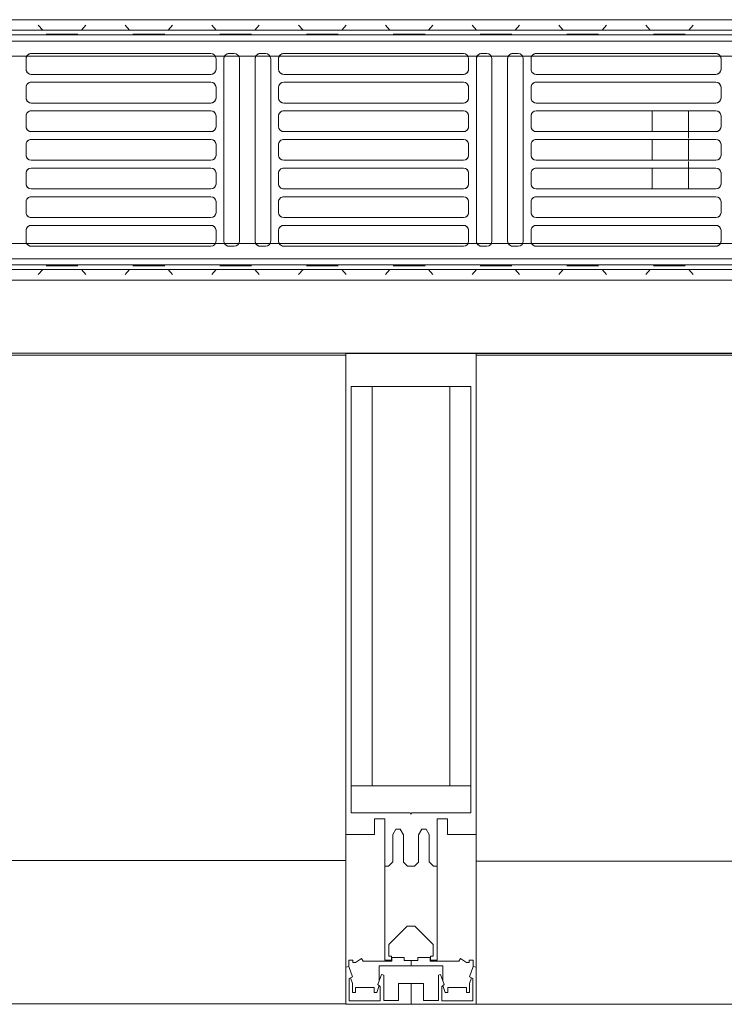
# Model space of a CAD drawing. Header units: millimetres. Extents: x -43279 to 212857, y -33734 to 71307.
# Tile 40 of 70: x -32007 to -31736, y 5937 to 6315. Entities that reach past the tile are written whole.
import ezdxf

# ---------------------------------------------------------------- set-up
doc = ezdxf.new("R2010")
doc.units = ezdxf.units.MM
for name, color, linetype, lineweight in [('M-EQPM', 7, 'Continuous', 18), ('Импосты витража', 7, 'Continuous', 5), ('Панели витража', 7, 'Continuous', 5), ('Перекрытия', 7, 'Continuous', 5), ('Стены', 7, 'Continuous', 5), ('Элементы узлов', 7, 'Continuous', 5)]:
    doc.layers.add(name, color=color, linetype=linetype, lineweight=lineweight)

# ---------------------------------------------------------------- blocks, each defined once
blk = doc.blocks.new('PR_Радиатор_PradoUniversal_PRADO - 22-300-V1652-50_ОВ_L01_Отметка 0_Отопление - зависимый 2')
at = {"layer": 'M-EQPM'}
for p, q in [((532.9, -8), (-532.9, -8)), ((536, -12), (-536, -12)), ((-440, -22), (-9, -22)), ((-34.5, -21), (34.5, -21)), ((-7, -22), (441, -22)), ((41.5, -21), (43.5, -21)), ((53.5, -21), (55.5, -21)), ((62.5, -21), (131.5, -21)), ((138.5, -21), (140.5, -21)), ((150.5, -21), (152.5, -21)), ((159.5, -21), (228.5, -21)), ((-36.5, -27), (-36.5, -23)), ((36.5, -23), (36.5, -27)), ((39.5, -93), (39.5, -23)), ((45.5, -23), (45.5, -93)), ((51.5, -93), (51.5, -23)), ((57.5, -23), (57.5, -93)), ((60.5, -27), (60.5, -23)), ((133.5, -23), (133.5, -27)), ((136.5, -93), (136.5, -23)), ((142.5, -23), (142.5, -93)), ((148.5, -93), (148.5, -23)), ((154.5, -23), (154.5, -93)), ((157.5, -27), (157.5, -23)), ((230.5, -23), (230.5, -27)), ((34.5, -29), (-34.5, -29)), ((131.5, -29), (62.5, -29)), ((228.5, -29), (159.5, -29)), ((-36.5, -38), (-36.5, -34)), ((-34.5, -32), (34.5, -32)), ((36.5, -34), (36.5, -38)), ((60.5, -38), (60.5, -34)), ((62.5, -32), (131.5, -32)), ((133.5, -34), (133.5, -38)), ((157.5, -38), (157.5, -34)), ((159.5, -32), (228.5, -32)), ((230.5, -34), (230.5, -38)), ((34.5, -40), (-34.5, -40)), ((131.5, -40), (62.5, -40)), ((228.5, -40), (159.5, -40)), ((-36.5, -49), (-36.5, -45)), ((-34.5, -43), (34.5, -43)), ((-24, -44.5), (-24, -43)), ((36.5, -45), (36.5, -49)), ((60.5, -49), (60.5, -45)), ((62.5, -43), (131.5, -43)), ((133.5, -45), (133.5, -49)), ((157.5, -49), (157.5, -45)), ((159.5, -43), (228.5, -43)), ((230.5, -45), (230.5, -49)), ((34.5, -51), (-34.5, -51)), ((131.5, -51), (62.5, -51)), ((228.5, -51), (159.5, -51)), ((-36.5, -60), (-36.5, -56)), ((-34.5, -54), (34.5, -54)), ((36.5, -56), (36.5, -60)), ((60.5, -60), (60.5, -56)), ((62.5, -54), (131.5, -54)), ((133.5, -56), (133.5, -60)), ((157.5, -60), (157.5, -56)), ((159.5, -54), (228.5, -54)), ((230.5, -56), (230.5, -60)), ((34.5, -62), (-34.5, -62)), ((131.5, -62), (62.5, -62)), ((228.5, -62), (159.5, -62)), ((-36.5, -71), (-36.5, -67)), ((-34.5, -65), (34.5, -65)), ((36.5, -67), (36.5, -71)), ((60.5, -71), (60.5, -67)), ((62.5, -65), (131.5, -65)), ((133.5, -67), (133.5, -71)), ((157.5, -71), (157.5, -67)), ((159.5, -65), (228.5, -65)), ((230.5, -67), (230.5, -71)), ((-24, -73), (-24, -71.5)), ((34.5, -73), (-34.5, -73)), ((131.5, -73), (62.5, -73)), ((228.5, -73), (159.5, -73)), ((-36.5, -82), (-36.5, -78)), ((-34.5, -76), (34.5, -76)), ((36.5, -78), (36.5, -82)), ((60.5, -82), (60.5, -78)), ((62.5, -76), (131.5, -76)), ((133.5, -78), (133.5, -82)), ((157.5, -82), (157.5, -78)), ((159.5, -76), (228.5, -76)), ((230.5, -78), (230.5, -82)), ((34.5, -84), (-34.5, -84)), ((131.5, -84), (62.5, -84)), ((228.5, -84), (159.5, -84)), ((-36.5, -93), (-36.5, -89)), ((-34.5, -87), (34.5, -87)), ((36.5, -89), (36.5, -93)), ((60.5, -93), (60.5, -89)), ((62.5, -87), (131.5, -87)), ((133.5, -89), (133.5, -93)), ((157.5, -93), (157.5, -89)), ((159.5, -87), (228.5, -87)), ((230.5, -89), (230.5, -93)), ((-9, -94), (-440, -94)), ((441, -94), (-7, -94)), ((34.5, -95), (-34.5, -95)), ((43.5, -95), (41.5, -95)), ((55.5, -95), (53.5, -95)), ((131.5, -95), (62.5, -95)), ((140.5, -95), (138.5, -95)), ((152.5, -95), (150.5, -95)), ((228.5, -95), (159.5, -95)), ((-536, -104), (536, -104)), ((-532.9, -108), (532.9, -108))]:
    blk.add_line(p, q, dxfattribs=at)
at = {"layer": 'M-EQPM', "color": 254, "true_color": 0xe6e6e6}
for p, q in [((-24.97, -8), (-27.67, -8)), ((-27.67, -8), (-24.97, -8)), ((-25.79, -10.11), (-24.1, -12)), ((-24.1, -12), (-25.79, -10.11)), ((-8.37, -8), (-24.97, -8)), ((-24.97, -8), (-8.37, -8)), ((-7.54, -10.11), (-9.23, -12)), ((-9.23, -12), (-7.54, -10.11)), ((-8.37, -8), (-5.67, -8)), ((-5.67, -8), (-8.37, -8)), ((8.37, -8), (5.67, -8)), ((5.67, -8), (8.37, -8)), ((7.54, -10.11), (9.23, -12)), ((9.23, -12), (7.54, -10.11)), ((24.97, -8), (8.37, -8)), ((8.37, -8), (24.97, -8)), ((25.79, -10.11), (24.1, -12)), ((24.1, -12), (25.79, -10.11)), ((24.97, -8), (27.67, -8)), ((27.67, -8), (24.97, -8)), ((41.7, -8), (39, -8)), ((39, -8), (41.7, -8)), ((40.88, -10.11), (42.56, -12)), ((42.56, -12), (40.88, -10.11)), ((58.3, -8), (41.7, -8)), ((41.7, -8), (58.3, -8)), ((59.12, -10.11), (57.44, -12)), ((57.44, -12), (59.12, -10.11)), ((58.3, -8), (61, -8)), ((61, -8), (58.3, -8)), ((75.03, -8), (72.33, -8)), ((72.33, -8), (75.03, -8)), ((74.21, -10.11), (75.9, -12)), ((75.9, -12), (74.21, -10.11)), ((91.63, -8), (75.03, -8)), ((75.03, -8), (91.63, -8)), ((92.46, -10.11), (90.77, -12)), ((90.77, -12), (92.46, -10.11)), ((91.63, -8), (94.33, -8)), ((94.33, -8), (91.63, -8)), ((108.37, -8), (105.67, -8)), ((105.67, -8), (108.37, -8)), ((107.54, -10.11), (109.23, -12)), ((109.23, -12), (107.54, -10.11)), ((124.97, -8), (108.37, -8)), ((108.37, -8), (124.97, -8)), ((125.79, -10.11), (124.1, -12)), ((124.1, -12), (125.79, -10.11)), ((124.97, -8), (127.67, -8)), ((127.67, -8), (124.97, -8)), ((141.7, -8), (139, -8)), ((139, -8), (141.7, -8)), ((140.88, -10.11), (142.56, -12)), ((142.56, -12), (140.88, -10.11)), ((158.3, -8), (141.7, -8)), ((141.7, -8), (158.3, -8)), ((159.12, -10.11), (157.44, -12)), ((157.44, -12), (159.12, -10.11)), ((158.3, -8), (161, -8)), ((161, -8), (158.3, -8)), ((175.03, -8), (172.33, -8)), ((172.33, -8), (175.03, -8)), ((174.21, -10.11), (175.9, -12)), ((175.9, -12), (174.21, -10.11)), ((191.63, -8), (175.03, -8)), ((175.03, -8), (191.63, -8)), ((192.46, -10.11), (190.77, -12)), ((190.77, -12), (192.46, -10.11)), ((191.63, -8), (194.33, -8)), ((194.33, -8), (191.63, -8)), ((208.37, -8), (205.67, -8)), ((205.67, -8), (208.37, -8)), ((207.54, -10.11), (209.23, -12)), ((209.23, -12), (207.54, -10.11)), ((224.97, -8), (208.37, -8)), ((208.37, -8), (224.97, -8)), ((225.79, -10.11), (224.1, -12)), ((224.1, -12), (225.79, -10.11)), ((224.97, -8), (227.67, -8)), ((227.67, -8), (224.97, -8)), ((-536, -12), (536, -12)), ((-445.9, -13.8), (445.9, -13.8)), ((311.1, -16.2), (-311.1, -16.2)), ((-9, -22), (-440, -22)), ((-9, -21), (-34.5, -21)), ((-9, -22), (-7, -22)), ((34.5, -21), (-7, -21)), ((441, -22), (-7, -22)), ((43.5, -21), (41.5, -21)), ((55.5, -21), (53.5, -21)), ((131.5, -21), (62.5, -21)), ((140.5, -21), (138.5, -21)), ((152.5, -21), (150.5, -21)), ((228.5, -21), (159.5, -21)), ((-36.5, -23), (-36.5, -27)), ((36.5, -27), (36.5, -23)), ((39.5, -23), (39.5, -93)), ((45.5, -93), (45.5, -23)), ((51.5, -23), (51.5, -93)), ((57.5, -93), (57.5, -23)), ((60.5, -23), (60.5, -27)), ((133.5, -27), (133.5, -23)), ((136.5, -23), (136.5, -93)), ((142.5, -93), (142.5, -23)), ((148.5, -23), (148.5, -93)), ((154.5, -93), (154.5, -23)), ((157.5, -23), (157.5, -27)), ((230.5, -27), (230.5, -23)), ((-34.5, -29), (-9, -29)), ((-7, -29), (34.5, -29)), ((62.5, -29), (131.5, -29)), ((159.5, -29), (228.5, -29)), ((-36.5, -34), (-36.5, -38)), ((-9, -32), (-34.5, -32)), ((34.5, -32), (-7, -32)), ((36.5, -38), (36.5, -34)), ((60.5, -34), (60.5, -38)), ((131.5, -32), (62.5, -32)), ((133.5, -38), (133.5, -34)), ((157.5, -34), (157.5, -38)), ((228.5, -32), (159.5, -32)), ((230.5, -38), (230.5, -34)), ((-34.5, -40), (-9, -40)), ((-7, -40), (34.5, -40)), ((62.5, -40), (131.5, -40)), ((159.5, -40), (228.5, -40)), ((-36.5, -45), (-36.5, -49)), ((-24, -43), (-34.5, -43)), ((-24, -43), (-24, -44.5)), ((-10, -43), (-10, -44.5)), ((34.5, -43), (-7, -43)), ((36.5, -49), (36.5, -45)), ((60.5, -45), (60.5, -49)), ((131.5, -43), (62.5, -43)), ((133.5, -49), (133.5, -45)), ((157.5, -45), (157.5, -49)), ((228.5, -43), (159.5, -43)), ((230.5, -49), (230.5, -45)), ((-34.5, -51), (-24, -51)), ((-7, -51), (34.5, -51)), ((62.5, -51), (131.5, -51)), ((159.5, -51), (228.5, -51)), ((-36.5, -56), (-36.5, -60)), ((-24, -54), (-34.5, -54)), ((34.5, -54), (-7, -54)), ((36.5, -60), (36.5, -56)), ((60.5, -56), (60.5, -60)), ((131.5, -54), (62.5, -54)), ((133.5, -60), (133.5, -56)), ((157.5, -56), (157.5, -60)), ((228.5, -54), (159.5, -54)), ((230.5, -60), (230.5, -56)), ((-34.5, -62), (-24, -62)), ((-7, -62), (34.5, -62)), ((62.5, -62), (131.5, -62)), ((159.5, -62), (228.5, -62)), ((-36.5, -67), (-36.5, -71)), ((-24, -65), (-34.5, -65)), ((34.5, -65), (-7, -65)), ((36.5, -71), (36.5, -67)), ((60.5, -67), (60.5, -71)), ((131.5, -65), (62.5, -65)), ((133.5, -71), (133.5, -67)), ((157.5, -67), (157.5, -71)), ((228.5, -65), (159.5, -65)), ((230.5, -71), (230.5, -67)), ((-24, -71.5), (-24, -73)), ((-10, -71.5), (-10, -73)), ((-34.5, -73), (-24, -73)), ((-7, -73), (34.5, -73)), ((62.5, -73), (131.5, -73)), ((159.5, -73), (228.5, -73)), ((-36.5, -78), (-36.5, -82)), ((-9, -76), (-34.5, -76)), ((34.5, -76), (-7, -76)), ((36.5, -82), (36.5, -78)), ((60.5, -78), (60.5, -82)), ((131.5, -76), (62.5, -76)), ((133.5, -82), (133.5, -78)), ((157.5, -78), (157.5, -82)), ((228.5, -76), (159.5, -76)), ((230.5, -82), (230.5, -78)), ((-34.5, -84), (-9, -84)), ((-7, -84), (34.5, -84)), ((62.5, -84), (131.5, -84)), ((159.5, -84), (228.5, -84)), ((-36.5, -89), (-36.5, -93)), ((-9, -87), (-34.5, -87)), ((34.5, -87), (-7, -87)), ((36.5, -93), (36.5, -89)), ((60.5, -89), (60.5, -93)), ((131.5, -87), (62.5, -87)), ((133.5, -93), (133.5, -89)), ((157.5, -89), (157.5, -93)), ((228.5, -87), (159.5, -87)), ((230.5, -93), (230.5, -89)), ((-440, -94), (-9, -94)), ((-7, -94), (-9, -94)), ((-7, -94), (441, -94)), ((-34.5, -95), (-9, -95)), ((-7, -95), (34.5, -95)), ((41.5, -95), (43.5, -95)), ((53.5, -95), (55.5, -95)), ((62.5, -95), (131.5, -95)), ((138.5, -95), (140.5, -95)), ((150.5, -95), (152.5, -95)), ((159.5, -95), (228.5, -95)), ((-311.1, -99.8), (311.1, -99.8)), ((536, -104), (-536, -104)), ((445.9, -102.2), (-445.9, -102.2)), ((-25.79, -105.89), (-24.1, -104)), ((-24.1, -104), (-25.79, -105.89)), ((-7.54, -105.89), (-9.23, -104)), ((-9.23, -104), (-7.54, -105.89)), ((7.54, -105.89), (9.23, -104)), ((9.23, -104), (7.54, -105.89)), ((25.79, -105.89), (24.1, -104)), ((24.1, -104), (25.79, -105.89)), ((40.88, -105.89), (42.56, -104)), ((42.56, -104), (40.88, -105.89)), ((59.12, -105.89), (57.44, -104)), ((57.44, -104), (59.12, -105.89)), ((74.21, -105.89), (75.9, -104)), ((75.9, -104), (74.21, -105.89)), ((92.46, -105.89), (90.77, -104)), ((90.77, -104), (92.46, -105.89)), ((107.54, -105.89), (109.23, -104)), ((109.23, -104), (107.54, -105.89)), ((125.79, -105.89), (124.1, -104)), ((124.1, -104), (125.79, -105.89)), ((140.88, -105.89), (142.56, -104)), ((142.56, -104), (140.88, -105.89)), ((159.12, -105.89), (157.44, -104)), ((157.44, -104), (159.12, -105.89)), ((174.21, -105.89), (175.9, -104)), ((175.9, -104), (174.21, -105.89)), ((192.46, -105.89), (190.77, -104)), ((190.77, -104), (192.46, -105.89)), ((207.54, -105.89), (209.23, -104)), ((209.23, -104), (207.54, -105.89)), ((225.79, -105.89), (224.1, -104)), ((224.1, -104), (225.79, -105.89)), ((-24.97, -108), (-27.67, -108)), ((-27.67, -108), (-24.97, -108)), ((-8.37, -108), (-24.97, -108)), ((-24.97, -108), (-8.37, -108)), ((-8.37, -108), (-5.67, -108)), ((-5.67, -108), (-8.37, -108)), ((8.37, -108), (5.67, -108)), ((5.67, -108), (8.37, -108)), ((24.97, -108), (8.37, -108)), ((8.37, -108), (24.97, -108)), ((24.97, -108), (27.67, -108)), ((27.67, -108), (24.97, -108)), ((41.7, -108), (39, -108)), ((39, -108), (41.7, -108)), ((58.3, -108), (41.7, -108)), ((41.7, -108), (58.3, -108)), ((58.3, -108), (61, -108)), ((61, -108), (58.3, -108)), ((75.03, -108), (72.33, -108)), ((72.33, -108), (75.03, -108)), ((91.63, -108), (75.03, -108)), ((75.03, -108), (91.63, -108)), ((91.63, -108), (94.33, -108)), ((94.33, -108), (91.63, -108)), ((108.37, -108), (105.67, -108)), ((105.67, -108), (108.37, -108)), ((124.97, -108), (108.37, -108)), ((108.37, -108), (124.97, -108)), ((124.97, -108), (127.67, -108)), ((127.67, -108), (124.97, -108)), ((141.7, -108), (139, -108)), ((139, -108), (141.7, -108)), ((158.3, -108), (141.7, -108)), ((141.7, -108), (158.3, -108)), ((158.3, -108), (161, -108)), ((161, -108), (158.3, -108)), ((175.03, -108), (172.33, -108)), ((172.33, -108), (175.03, -108)), ((191.63, -108), (175.03, -108)), ((175.03, -108), (191.63, -108)), ((191.63, -108), (194.33, -108)), ((194.33, -108), (191.63, -108)), ((208.37, -108), (205.67, -108)), ((205.67, -108), (208.37, -108)), ((224.97, -108), (208.37, -108)), ((208.37, -108), (224.97, -108)), ((224.97, -108), (227.67, -108)), ((227.67, -108), (224.97, -108))]:
    blk.add_line(p, q, dxfattribs=at)
at = {"layer": 'M-EQPM', "color": 7, "true_color": 0xfefefe}
for p, q in [((445.9, -13.8), (-445.9, -13.8)), ((-311.1, -16.2), (311.1, -16.2)), ((-9, -22), (-7, -22)), ((-22.5, -43), (-24, -43)), ((-24, -44.5), (-24, -51)), ((-11.5, -43), (-22.5, -43)), ((-22.5, -43), (-11.5, -43)), ((-11.5, -43), (-22.5, -43)), ((-10, -43), (-11.5, -43)), ((-10, -44.5), (-10, -51)), ((-10, -51), (-10, -44.5)), ((-24, -53.54), (-24, -51)), ((-24, -51), (-24, -53.54)), ((-24, -54), (-24, -62)), ((-10, -62), (-10, -54)), ((-24, -65), (-24, -62.46)), ((-24, -62.46), (-24, -65)), ((-24, -65), (-24, -71.5)), ((-10, -65), (-10, -71.5)), ((-10, -71.5), (-10, -65)), ((-24, -73), (-22.5, -73)), ((-22.5, -73), (-11.5, -73)), ((-11.5, -73), (-22.5, -73)), ((-22.5, -73), (-11.5, -73)), ((-11.5, -73), (-10, -73)), ((-7, -94), (-9, -94)), ((311.1, -99.8), (-311.1, -99.8)), ((-445.9, -102.2), (445.9, -102.2))]:
    blk.add_line(p, q, dxfattribs=at)
at = {"layer": 'M-EQPM', "color": 7, "true_color": 0xfcfcfc}
for p, q in [((-21.77, -13.5), (-22.77, -13.5)), ((-22.77, -13.5), (-20.75, -13.5)), ((-11.57, -13.5), (-21.77, -13.5)), ((-20.75, -13.5), (-11.57, -13.5)), ((-11.57, -13.5), (-10.57, -13.5)), ((-10.57, -13.5), (-11.57, -13.5)), ((11.57, -13.5), (10.57, -13.5)), ((10.57, -13.5), (12.58, -13.5)), ((21.77, -13.5), (11.57, -13.5)), ((12.58, -13.5), (21.77, -13.5)), ((21.77, -13.5), (22.77, -13.5)), ((22.47, -13.5), (21.77, -13.5)), ((22.77, -13.5), (22.47, -13.5)), ((44.9, -13.5), (43.9, -13.5)), ((43.9, -13.5), (45.92, -13.5)), ((55.1, -13.5), (44.9, -13.5)), ((45.92, -13.5), (55.1, -13.5)), ((55.1, -13.5), (56.1, -13.5)), ((56.1, -13.5), (55.1, -13.5)), ((78.23, -13.5), (77.23, -13.5)), ((77.23, -13.5), (79.25, -13.5)), ((88.43, -13.5), (78.23, -13.5)), ((79.25, -13.5), (88.43, -13.5)), ((88.43, -13.5), (89.14, -13.5)), ((89.43, -13.5), (88.43, -13.5)), ((89.14, -13.5), (89.43, -13.5)), ((111.57, -13.5), (110.57, -13.5)), ((110.57, -13.5), (112.58, -13.5)), ((121.77, -13.5), (111.57, -13.5)), ((112.58, -13.5), (121.77, -13.5)), ((121.77, -13.5), (122.77, -13.5)), ((122.77, -13.5), (121.77, -13.5)), ((144.19, -13.5), (143.9, -13.5)), ((143.9, -13.5), (145.92, -13.5)), ((144.9, -13.5), (144.19, -13.5)), ((155.1, -13.5), (144.9, -13.5)), ((145.92, -13.5), (155.1, -13.5)), ((155.1, -13.5), (156.1, -13.5)), ((156.1, -13.5), (155.1, -13.5)), ((177.53, -13.5), (177.23, -13.5)), ((177.23, -13.5), (179.25, -13.5)), ((178.23, -13.5), (177.53, -13.5)), ((188.43, -13.5), (178.23, -13.5)), ((179.25, -13.5), (188.43, -13.5)), ((188.43, -13.5), (189.14, -13.5)), ((189.43, -13.5), (188.43, -13.5)), ((189.14, -13.5), (189.43, -13.5)), ((211.57, -13.5), (210.57, -13.5)), ((210.57, -13.5), (212.58, -13.5)), ((221.77, -13.5), (211.57, -13.5)), ((212.58, -13.5), (221.77, -13.5)), ((221.77, -13.5), (222.77, -13.5)), ((222.77, -13.5), (221.77, -13.5)), ((-440, -22), (-9, -22)), ((-7, -21), (-9, -21)), ((-7, -22), (-9, -22)), ((-7, -22), (441, -22)), ((-9, -29), (-7, -29)), ((-7, -32), (-9, -32)), ((-9, -40), (-7, -40)), ((-22.5, -43), (-24, -43)), ((-24, -43), (-22.5, -43)), ((-24, -51), (-24, -44.5)), ((-10, -43), (-11.5, -43)), ((-11.5, -43), (-10, -43)), ((-10, -44.5), (-10, -43)), ((-7, -43), (-9, -43)), ((-23, -51), (-11, -51)), ((-9, -51), (-7, -51)), ((-24, -62), (-24, -54)), ((-10, -54), (-23, -54)), ((-10, -54), (-10, -62)), ((-7, -54), (-9, -54)), ((-23, -62), (-10, -62)), ((-9, -62), (-7, -62)), ((-24, -71.5), (-24, -65)), ((-11, -65), (-23, -65)), ((-7, -65), (-9, -65)), ((-10, -73), (-10, -71.5)), ((-24, -73), (-22.5, -73)), ((-22.5, -73), (-24, -73)), ((-11.5, -73), (-10, -73)), ((-10, -73), (-11.5, -73)), ((-9, -73), (-7, -73)), ((-7, -76), (-9, -76)), ((-9, -84), (-7, -84)), ((-7, -87), (-9, -87)), ((-9, -94), (-440, -94)), ((-9, -94), (-7, -94)), ((441, -94), (-7, -94)), ((-9, -95), (-7, -95)), ((-21.77, -102.5), (-22.77, -102.5)), ((-22.77, -102.5), (-20.75, -102.5)), ((-11.57, -102.5), (-21.77, -102.5)), ((-20.75, -102.5), (-11.57, -102.5)), ((-11.57, -102.5), (-10.57, -102.5)), ((-10.57, -102.5), (-11.57, -102.5)), ((11.57, -102.5), (10.57, -102.5)), ((10.57, -102.5), (12.58, -102.5)), ((21.77, -102.5), (11.57, -102.5)), ((12.58, -102.5), (21.77, -102.5)), ((21.77, -102.5), (22.77, -102.5)), ((22.77, -102.5), (21.77, -102.5)), ((44.9, -102.5), (43.9, -102.5)), ((43.9, -102.5), (45.92, -102.5)), ((55.1, -102.5), (44.9, -102.5)), ((45.92, -102.5), (55.1, -102.5)), ((55.1, -102.5), (56.1, -102.5)), ((56.1, -102.5), (55.1, -102.5)), ((77.53, -102.5), (77.23, -102.5)), ((77.23, -102.5), (77.82, -102.5)), ((78.23, -102.5), (77.53, -102.5)), ((77.82, -102.5), (79.25, -102.5)), ((88.43, -102.5), (78.23, -102.5)), ((79.25, -102.5), (88.43, -102.5)), ((88.43, -102.5), (89.43, -102.5)), ((89.43, -102.5), (88.43, -102.5)), ((111.57, -102.5), (110.57, -102.5)), ((110.57, -102.5), (112.58, -102.5)), ((121.77, -102.5), (111.57, -102.5)), ((112.58, -102.5), (121.77, -102.5)), ((121.77, -102.5), (122.77, -102.5)), ((122.77, -102.5), (121.77, -102.5)), ((144.9, -102.5), (143.9, -102.5)), ((143.9, -102.5), (144.49, -102.5)), ((144.49, -102.5), (145.92, -102.5)), ((155.1, -102.5), (144.9, -102.5)), ((145.92, -102.5), (155.1, -102.5)), ((155.1, -102.5), (156.1, -102.5)), ((156.1, -102.5), (155.1, -102.5)), ((177.53, -102.5), (177.23, -102.5)), ((177.23, -102.5), (179.25, -102.5)), ((178.23, -102.5), (177.53, -102.5)), ((188.43, -102.5), (178.23, -102.5)), ((179.25, -102.5), (188.43, -102.5)), ((188.43, -102.5), (189.14, -102.5)), ((189.43, -102.5), (188.43, -102.5)), ((189.14, -102.5), (189.43, -102.5)), ((211.57, -102.5), (210.57, -102.5)), ((210.57, -102.5), (212.58, -102.5)), ((221.77, -102.5), (211.57, -102.5)), ((212.58, -102.5), (221.77, -102.5)), ((221.77, -102.5), (222.77, -102.5)), ((222.77, -102.5), (221.77, -102.5))]:
    blk.add_line(p, q, dxfattribs=at)
at = {"layer": 'M-EQPM'}
for centre, start, end in [((-34.5, -23), 90, 180), ((-34.5, -23), 105, 180), ((34.5, -23), 360, 90), ((34.5, -23), 360, 75), ((41.5, -23), 90, 180), ((41.5, -23), 90, 180), ((43.5, -23), 360, 90), ((43.5, -23), 360, 75), ((53.5, -23), 90, 180), ((53.5, -23), 90, 180), ((55.5, -23), 360, 90), ((55.5, -23), 360, 75), ((62.5, -23), 90, 180), ((62.5, -23), 90, 180), ((131.5, -23), 360, 90), ((131.5, -23), 360, 75), ((138.5, -23), 90, 180), ((138.5, -23), 90, 180), ((140.5, -23), 360, 90), ((140.5, -23), 360, 75), ((150.5, -23), 90, 180), ((150.5, -23), 90, 180), ((152.5, -23), 0, 90), ((152.5, -23), 360, 75), ((159.5, -23), 90, 180), ((159.5, -23), 90, 180), ((228.5, -23), 360, 90), ((228.5, -23), 360, 75), ((-34.5, -27), 180, 270), ((-34.5, -27), 195, 270), ((34.5, -27), 270, 0), ((34.5, -27), 270, 345), ((62.5, -27), 180, 270), ((62.5, -27), 195, 270), ((131.5, -27), 270, 360), ((131.5, -27), 270, 345), ((159.5, -27), 180, 270), ((159.5, -27), 195, 270), ((228.5, -27), 270, 360), ((228.5, -27), 270, 345), ((-34.5, -34), 90, 180), ((-34.5, -34), 90, 165), ((34.5, -34), 0, 90), ((34.5, -34), 15, 90), ((62.5, -34), 90, 180), ((62.5, -34), 90, 165), ((131.5, -34), 0, 90), ((131.5, -34), 15, 90), ((159.5, -34), 90, 180), ((159.5, -34), 90, 165), ((228.5, -34), 360, 90), ((228.5, -34), 15, 90), ((-34.5, -38), 180, 270), ((-34.5, -38), 195, 270), ((34.5, -38), 270, 0), ((34.5, -38), 270, 345), ((62.5, -38), 180, 270), ((62.5, -38), 195, 270), ((131.5, -38), 270, 0), ((131.5, -38), 270, 345), ((159.5, -38), 180, 270), ((159.5, -38), 195, 270), ((228.5, -38), 270, 0), ((228.5, -38), 270, 345), ((-34.5, -45), 90, 180), ((-34.5, -45), 90, 165), ((34.5, -45), 0, 90), ((34.5, -45), 15, 90), ((62.5, -45), 90, 180), ((62.5, -45), 90, 165), ((131.5, -45), 360, 90), ((131.5, -45), 15, 90), ((159.5, -45), 90, 180), ((159.5, -45), 90, 165), ((228.5, -45), 0, 90), ((228.5, -45), 15, 90), ((-34.5, -49), 180, 270), ((34.5, -49), 270, 0), ((62.5, -49), 180, 270), ((131.5, -49), 270, 0), ((159.5, -49), 180, 270), ((228.5, -49), 270, 360), ((-34.5, -49), 195, 270), ((34.5, -49), 270, 345), ((62.5, -49), 195, 270), ((131.5, -49), 270, 345), ((159.5, -49), 195, 270), ((228.5, -49), 270, 345), ((-34.5, -56), 90, 180), ((-34.5, -56), 90, 165), ((34.5, -56), 0, 90), ((34.5, -56), 15, 90), ((62.5, -56), 90, 180), ((62.5, -56), 90, 165), ((131.5, -56), 0, 90), ((131.5, -56), 15, 90), ((159.5, -56), 90, 180), ((159.5, -56), 90, 165), ((228.5, -56), 0, 90), ((228.5, -56), 15, 90), ((-34.5, -60), 180, 270), ((34.5, -60), 270, 0), ((62.5, -60), 180, 270), ((131.5, -60), 270, 0), ((159.5, -60), 180, 270), ((228.5, -60), 270, 0), ((-34.5, -60), 195, 270), ((34.5, -60), 270, 345), ((62.5, -60), 195, 270), ((131.5, -60), 270, 345), ((159.5, -60), 195, 270), ((228.5, -60), 270, 345), ((-34.5, -67), 90, 180), ((-34.5, -67), 90, 165), ((34.5, -67), 0, 90), ((34.5, -67), 15, 90), ((62.5, -67), 90, 180), ((62.5, -67), 90, 165), ((131.5, -67), 0, 90), ((131.5, -67), 15, 90), ((159.5, -67), 90, 180), ((159.5, -67), 90, 165), ((228.5, -67), 0, 90), ((228.5, -67), 15, 90), ((-34.5, -71), 180, 270), ((-34.5, -71), 195, 270), ((34.5, -71), 270, 360), ((34.5, -71), 270, 345), ((62.5, -71), 180, 270), ((62.5, -71), 195, 270), ((131.5, -71), 270, 0), ((131.5, -71), 270, 345), ((159.5, -71), 180, 270), ((159.5, -71), 195, 270), ((228.5, -71), 270, 0), ((228.5, -71), 270, 345), ((-34.5, -78), 90, 180), ((-34.5, -78), 90, 165), ((34.5, -78), 360, 90), ((34.5, -78), 15, 90), ((62.5, -78), 90, 180), ((62.5, -78), 90, 165), ((131.5, -78), 360, 90), ((131.5, -78), 15, 90), ((159.5, -78), 90, 180), ((159.5, -78), 90, 165), ((228.5, -78), 0, 90), ((228.5, -78), 15, 90), ((-34.5, -82), 180, 270), ((-34.5, -82), 195, 270), ((34.5, -82), 270, 0), ((34.5, -82), 270, 345), ((62.5, -82), 180, 270), ((62.5, -82), 195, 270), ((131.5, -82), 270, 360), ((131.5, -82), 270, 345), ((159.5, -82), 180, 270), ((159.5, -82), 195, 270), ((228.5, -82), 270, 0), ((228.5, -82), 270, 345), ((-34.5, -89), 90, 180), ((-34.5, -89), 90, 165), ((34.5, -89), 360, 90), ((34.5, -89), 15, 90), ((62.5, -89), 90, 180), ((62.5, -89), 90, 165), ((131.5, -89), 0, 90), ((131.5, -89), 15, 90), ((159.5, -89), 90, 180), ((159.5, -89), 90, 165), ((228.5, -89), 0, 90), ((228.5, -89), 15, 90), ((-34.5, -93), 180, 270), ((-34.5, -93), 180, 255), ((34.5, -93), 270, 0), ((34.5, -93), 285, 0), ((41.5, -93), 180, 270), ((41.5, -93), 180, 270), ((43.5, -93), 270, 0), ((43.5, -93), 285, 0), ((53.5, -93), 180, 270), ((53.5, -93), 180, 270), ((55.5, -93), 270, 360), ((55.5, -93), 285, 360), ((62.5, -93), 180, 270), ((62.5, -93), 180, 270), ((131.5, -93), 270, 0), ((131.5, -93), 285, 0), ((138.5, -93), 180, 270), ((138.5, -93), 180, 270), ((140.5, -93), 270, 0), ((140.5, -93), 285, 360), ((150.5, -93), 180, 270), ((150.5, -93), 180, 270), ((152.5, -93), 270, 0), ((152.5, -93), 285, 0), ((159.5, -93), 180, 270), ((159.5, -93), 180, 270), ((228.5, -93), 270, 360), ((228.5, -93), 285, 360)]:
    blk.add_arc(centre, 2, start, end, dxfattribs=at)
at = {"layer": 'M-EQPM', "color": 254, "true_color": 0xe6e6e6}
for centre, start, end in [((-34.5, -23), 90, 105), ((34.5, -23), 75, 90), ((43.5, -23), 75, 90), ((55.5, -23), 75, 90), ((131.5, -23), 75, 90), ((140.5, -23), 75, 90), ((152.5, -23), 75, 90), ((228.5, -23), 75, 90), ((-34.5, -27), 180, 195), ((34.5, -27), 345, 360), ((62.5, -27), 180, 195), ((131.5, -27), 345, 360), ((159.5, -27), 180, 195), ((228.5, -27), 345, 360), ((-34.5, -34), 165, 180), ((34.5, -34), 360, 15), ((62.5, -34), 165, 180), ((131.5, -34), 360, 15), ((159.5, -34), 165, 180), ((228.5, -34), 360, 15), ((-34.5, -38), 180, 195), ((34.5, -38), 345, 360), ((62.5, -38), 180, 195), ((131.5, -38), 345, 360), ((159.5, -38), 180, 195), ((228.5, -38), 345, 360), ((-34.5, -45), 165, 180), ((34.5, -45), 360, 15), ((62.5, -45), 165, 180), ((131.5, -45), 360, 15), ((159.5, -45), 165, 180), ((228.5, -45), 360, 15), ((-34.5, -49), 180, 195), ((34.5, -49), 345, 360), ((62.5, -49), 180, 195), ((131.5, -49), 345, 360), ((159.5, -49), 180, 195), ((228.5, -49), 345, 360), ((-34.5, -56), 165, 180), ((34.5, -56), 360, 15), ((62.5, -56), 165, 180), ((131.5, -56), 360, 15), ((159.5, -56), 165, 180), ((228.5, -56), 360, 15), ((-34.5, -60), 180, 195), ((34.5, -60), 345, 360), ((62.5, -60), 180, 195), ((131.5, -60), 345, 0), ((159.5, -60), 180, 195), ((228.5, -60), 345, 360), ((-34.5, -67), 165, 180), ((34.5, -67), 360, 15), ((62.5, -67), 165, 180), ((131.5, -67), 360, 15), ((159.5, -67), 165, 180), ((228.5, -67), 360, 15), ((-34.5, -71), 180, 195), ((34.5, -71), 345, 360), ((62.5, -71), 180, 195), ((131.5, -71), 345, 0), ((159.5, -71), 180, 195), ((228.5, -71), 345, 360), ((-34.5, -78), 165, 180), ((34.5, -78), 360, 15), ((62.5, -78), 165, 180), ((131.5, -78), 360, 15), ((159.5, -78), 165, 180), ((228.5, -78), 360, 15), ((-34.5, -82), 180, 195), ((34.5, -82), 345, 360), ((62.5, -82), 180, 195), ((131.5, -82), 345, 360), ((159.5, -82), 180, 195), ((228.5, -82), 345, 360), ((-34.5, -89), 165, 180), ((34.5, -89), 360, 15), ((62.5, -89), 165, 180), ((131.5, -89), 360, 15), ((159.5, -89), 165, 180), ((228.5, -89), 360, 15), ((-34.5, -93), 255, 270), ((34.5, -93), 270, 285), ((43.5, -93), 270, 285), ((55.5, -93), 270, 285), ((131.5, -93), 270, 285), ((140.5, -93), 270, 285), ((152.5, -93), 270, 285), ((228.5, -93), 270, 285)]:
    blk.add_arc(centre, 2, start, end, dxfattribs=at)
blk = doc.blocks.new('A$Cc29e8ddc')
at = {"layer": 'M-EQPM', "color": 254, "true_color": 0xe6e6e6, "rotation": 180}
blk.add_blockref('PR_Радиатор_PradoUniversal_PRADO - 22-300-V1652-50_ОВ_L01_Отметка 0_Отопление - зависимый 2', (2853.41, 20.89), dxfattribs=at)
blk = doc.blocks.new('Rectangular Mullion - 50Wx250H-2623690-50_AS_Plan_L01_Маркировочный часть 6- зависимый')
at = {"layer": 'Элементы узлов'}
for p, q in [((-25, 65.25), (-25, 250)), ((-25, 250), (0, 250)), ((25, 250), (0, 250)), ((25, 65.25), (25, 250)), ((-23, 237.3), (0, 237.3)), ((-23, 237.3), (-23, 73.55)), ((-14.9, 83.95), (-14.9, 237.3)), ((23, 237.3), (0, 237.3)), ((14.9, 83.95), (14.9, 237.3)), ((23, 237.3), (23, 73.55)), ((0, 83.95), (-23, 83.95)), ((0, 83.95), (23, 83.95)), ((-0.5, 73.55), (-23, 73.55)), ((0.5, 73.55), (23, 73.55)), ((-14, 71.25), (-14, 65.25)), ((-10, 71.25), (-14, 71.25)), ((-10, 53), (-10, 71.25)), ((10, 71.25), (14, 71.25)), ((10, 53), (10, 71.25)), ((14, 71.25), (14, 65.25)), ((-14, 65.25), (-25, 65.25)), ((-7.04, 65.22), (-5.87, 67.25)), ((-7.04, 65.22), (-7.04, 54.66)), ((-4.13, 67.25), (-5.87, 67.25)), ((-4.13, 67.25), (-2.92, 65.06)), ((-2.92, 65.06), (-2.92, 54.62)), ((4.13, 67.25), (2.92, 65.06)), ((2.92, 65.06), (2.92, 54.62)), ((4.13, 67.25), (5.87, 67.25)), ((7.04, 65.22), (5.87, 67.25)), ((7.04, 65.22), (7.04, 54.66)), ((14, 65.25), (25, 65.25)), ((-8.7, 53), (-10, 53)), ((-10, 53), (-10, 17)), ((-8.7, 53), (-7.04, 54.66)), ((-1.3, 53), (-2.92, 54.62)), ((0, 53), (-1.3, 53)), ((0, 53), (1.3, 53)), ((1.3, 53), (2.92, 54.62)), ((8.7, 53), (7.04, 54.66)), ((8.7, 53), (10, 53)), ((10, 53), (10, 17)), ((-8.5, 22.99), (-1.51, 29.98)), ((-1.51, 29.98), (0, 29.98)), ((1.51, 29.98), (0, 29.98)), ((8.5, 22.99), (1.51, 29.98)), ((-8.5, 18.46), (-8.5, 22.99)), ((8.5, 18.46), (8.5, 22.99)), ((-22.32, 17), (-23.85, 17)), ((-23.85, 17), (-23.85, 14.57)), ((-22.32, 17), (-22.32, 16.02)), ((-22.32, 16.02), (-21.33, 16.02)), ((-19, 17.65), (-21.33, 16.02)), ((-18.37, 16.6), (-19, 17.65)), ((-7.38, 16.6), (-18.37, 16.6)), ((-10, 17), (-7.5, 17)), ((-7.5, 18.46), (-8.5, 18.46)), ((-7.5, 17), (-7.5, 18.46)), ((-7.38, 18), (-7.38, 16.6)), ((-2.63, 18), (-7.38, 18)), ((-2.63, 18), (-2.63, 16.83)), ((-2.63, 16.83), (0, 16.83)), ((2.63, 16.83), (0, 16.83)), ((0, 14.8), (0, 16.83)), ((0, 14.8), (0, 16.83)), ((2.63, 18), (2.63, 16.83)), ((2.63, 18), (7.38, 18)), ((7.38, 18), (7.38, 16.6)), ((7.38, 16.6), (18.37, 16.6)), ((7.5, 18.46), (8.5, 18.46)), ((7.5, 17), (7.5, 18.46)), ((10, 17), (7.5, 17)), ((18.37, 16.6), (19, 17.65)), ((19, 17.65), (21.33, 16.02)), ((22.32, 16.02), (21.33, 16.02)), ((22.32, 17), (22.32, 16.02)), ((22.32, 17), (23.85, 17)), ((23.85, 17), (23.85, 14.57)), ((-23.85, 14.57), (-25, 14.23)), ((-25, 0), (-25, 14.23)), ((-22.52, 10.58), (-23.85, 14.57)), ((-12.7, 7.62), (-11.34, 11.4)), ((-12.2, 9.01), (-12.2, 14.8)), ((-12.2, 14.8), (0, 14.8)), ((-10.5, 11.23), (-11.26, 11.4)), ((12.2, 14.8), (0, 14.8)), ((10.5, 11.23), (11.26, 11.4)), ((12.7, 7.62), (11.34, 11.4)), ((12.2, 9.01), (12.2, 14.8)), ((22.52, 10.58), (23.85, 14.57)), ((23.85, 14.57), (25, 14.23)), ((25, 0), (25, 14.23)), ((-22.52, 10.58), (-23.7, 9.89)), ((-23.7, 1.3), (-23.7, 9.89)), ((-23.23, 10.16), (-22.5, 7.97)), ((-22.5, 7.97), (-22.5, 4.5)), ((-12.7, 7.62), (-11.8, 6.89)), ((-10.5, 1.5), (-10.5, 11.23)), ((0, 8), (-4.8, 8)), ((-4.8, 1.5), (-4.8, 8)), ((0, 0), (0, 8)), ((0, 8), (4.8, 8)), ((0, 0), (0, 8)), ((4.8, 1.5), (4.8, 8)), ((10.5, 1.5), (10.5, 11.23)), ((12.7, 7.62), (11.8, 6.89)), ((23.23, 10.16), (22.5, 7.97)), ((22.5, 7.97), (22.5, 4.5)), ((22.52, 10.58), (23.7, 9.89)), ((23.7, 1.3), (23.7, 9.89)), ((-21.3, 4.5), (-22.5, 4.5)), ((-21.3, 4.5), (-21.3, 6.5)), ((-21.3, 6.5), (-14.2, 6.5)), ((-14.2, 6.5), (-14.2, 4.5)), ((-13.17, 4.5), (-14.2, 4.5)), ((-13.17, 4.5), (-12.2, 7.21)), ((-11.8, 1.3), (-11.8, 6.89)), ((11.8, 1.3), (11.8, 6.89)), ((13.17, 4.5), (12.2, 7.21)), ((13.17, 4.5), (14.2, 4.5)), ((21.3, 6.5), (14.2, 6.5)), ((14.2, 6.5), (14.2, 4.5)), ((21.3, 4.5), (21.3, 6.5)), ((21.3, 4.5), (22.5, 4.5)), ((-23.7, 1.3), (-11.8, 1.3)), ((-4.8, 1.5), (-10.5, 1.5)), ((4.8, 1.5), (10.5, 1.5)), ((23.7, 1.3), (11.8, 1.3)), ((-25, 0), (0, 0)), ((25, 0), (0, 0))]:
    blk.add_line(p, q, dxfattribs=at)
for centre, start, end in [((-0.5, 73.05), 360, 90), ((0.5, 73.05), 90, 180)]:
    blk.add_arc(centre, 0.5, start, end, dxfattribs=at)
blk = doc.blocks.new('Rectangular Mullion - R_StandardFrame_50Wx250H-4598024-50_AS_Plan_L01_Маркировочный часть 6- зависимый')
at = {"layer": 'Импосты витража', "lineweight": 9}
for p, q in [((-25, 0), (-25, 250)), ((-25, 250), (25, 250)), ((25, 250), (25, 0)), ((25, 0), (-25, 0))]:
    blk.add_line(p, q, dxfattribs=at)
blk = doc.blocks.new('System Panel - A_PAN_Glass-4598025-50_AS_Plan_L01_Маркировочный часть 6- зависимый')
at = {"layer": 'Панели витража'}
for p, q in [((705, 0), (-705, 0)), ((705, -55), (705, 0)), ((-705, -55), (705, -55))]:
    blk.add_line(p, q, dxfattribs=at)
blk = doc.blocks.new('System Panel - A_PAN_Glass-5786401-50_AS_Plan_L01_Маркировочный часть 6- зависимый')
at = {"layer": 'Панели витража'}
for p, q in [((705, 0), (-705, 0)), ((-705, 0), (-705, -55)), ((-705, -55), (705, -55))]:
    blk.add_line(p, q, dxfattribs=at)
blk = doc.blocks.new('Rectangular Mullion - R_StandardFrame_50Wx250H-4597545-50_AS_Plan_L01_Маркировочный часть 6- зависимый')
at = {"layer": 'Импосты витража'}
for p, q in [((89503.72, 91078.49), (89503.71, 91327.59)), ((89503.71, 91327.59), (89503.72, 91078.49)), ((89503.72, 91078.49), (88068.71, 91078.44)), ((88068.71, 91078.44), (89503.72, 91078.49))]:
    blk.add_line(p, q, dxfattribs=at)
blk = doc.blocks.new('Rectangular Mullion - R_StandardFrame_50Wx250H-V202-50_AS_Plan_L01_Маркировочный часть 6- зависимый')
at = {"layer": 'Импосты витража'}
for p, q in [((89503.71, 91328.31), (90988.71, 91328.35)), ((89503.72, 91078.31), (89503.71, 91328.31)), ((89503.71, 91327.59), (89503.72, 91078.31)), ((90988.71, 91078.35), (89503.72, 91078.31)), ((89503.72, 91078.31), (90988.71, 91078.35))]:
    blk.add_line(p, q, dxfattribs=at)

msp = doc.modelspace()

# ---------------------------------------------------------------- linework, layer by layer
at = {"layer": 'Перекрытия'}
for p, q in [((-31881.58, 6186.02), (-33291.58, 6186.02)), ((-33291.58, 6186.02), (-31881.58, 6186.02)), ((-31831.58, 6186.02), (-30421.58, 6186.02))]:
    msp.add_line(p, q, dxfattribs=at)
at = {"layer": 'Стены'}
for p, q in [((-33291.58, 6186.82), (-24510.21, 6186.82)), ((-31881.58, 6186.02), (-33291.58, 6186.02)), ((-30421.58, 6186.02), (-31831.58, 6186.02))]:
    msp.add_line(p, q, dxfattribs=at)

# ---------------------------------------------------------------- block references
at = {"layer": 'Импосты витража', "lineweight": 5}
for name in ['Rectangular Mullion - R_StandardFrame_50Wx250H-4597545-50_AS_Plan_L01_Маркировочный часть 6- зависимый', 'Rectangular Mullion - R_StandardFrame_50Wx250H-V202-50_AS_Plan_L01_Маркировочный часть 6- зависимый']:
    msp.add_blockref(name, (-121385.29, -85141.57), dxfattribs=at)
at = {"layer": 'Импосты витража', "lineweight": 5, "extrusion": (0, 0, -1), "rotation": 359.9981915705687}
for name in ['Rectangular Mullion - 50Wx250H-2623690-50_AS_Plan_L01_Маркировочный часть 6- зависимый', 'Rectangular Mullion - R_StandardFrame_50Wx250H-4598024-50_AS_Plan_L01_Маркировочный часть 6- зависимый']:
    msp.add_blockref(name, (31856.57, 5936.74), dxfattribs=at)
at = {"layer": 'Панели витража', "lineweight": 5, "rotation": 180.0018084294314}
for name, p in [('System Panel - A_PAN_Glass-5786401-50_AS_Plan_L01_Маркировочный часть 6- зависимый', (-32586.57, 5936.89)), ('System Panel - A_PAN_Glass-4598025-50_AS_Plan_L01_Маркировочный часть 6- зависимый', (-31126.58, 5936.76))]:
    msp.add_blockref(name, p, dxfattribs=at)
at = {"layer": 'Стены', "linetype": 'ByBlock'}
msp.add_blockref('A$Cc29e8ddc', (-34627.37, 6186.02), dxfattribs=at)

doc.saveas('drawing.dxf')
